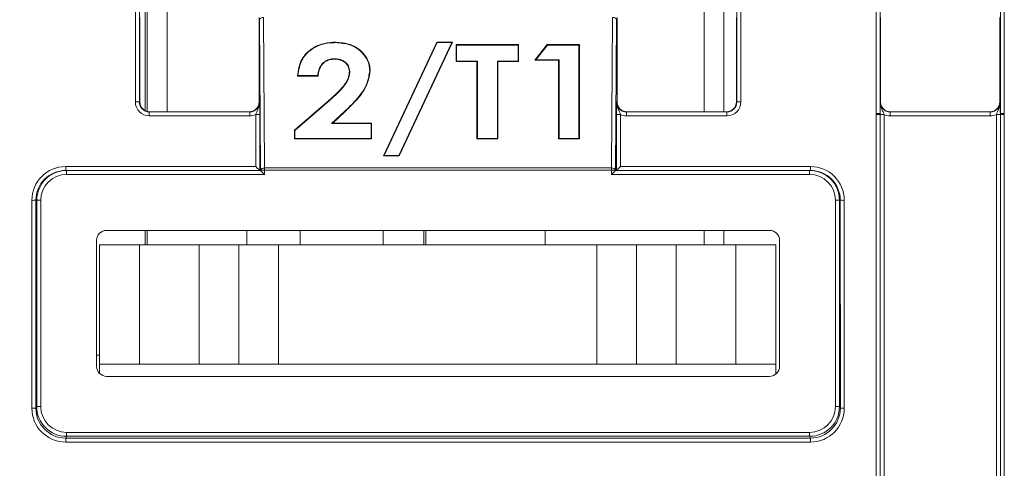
# Model space of a CAD drawing. Header units: millimetres. Extents: x 0 to 2100, y 0 to 1485.
# Tile 17 of 116: x 331 to 392, y 431 to 459. Entities that reach past the tile are written whole.
import ezdxf

# ---------------------------------------------------------------- set-up
doc = ezdxf.new("R2010")
doc.units = ezdxf.units.MM
doc.header["$LTSCALE"] = 5
doc.styles.add('SLDTEXTSTYLE1', font='TXT', dxfattribs={"width": 0.75})
doc.dimstyles.new('SLDDIMSTYLE2', dxfattribs={"dimtxt": 12.5, "dimasz": 15, "dimexe": 0, "dimexo": 0.0625, "dimgap": 3.125, "dimtad": 1, "dimdec": 0, "dimlfac": 0.8, "dimrnd": 1e-09, "dimzin": 12, "dimdsep": 46, "dimtxsty": 'SLDTEXTSTYLE1', "dimblk1": 'CLOSED', "dimblk2": 'CLOSED', "dimsah": 1, "dimcen": 0.09, "dimadec": 0, "dimazin": 3, "dimtfac": 1, "dimtmove": 0, "dimatfit": 0, "dimldrblk": 'CLOSED', "dimfxl": 1, "dimfrac": 2, "dimtolj": 1, "dimtzin": 12, "dimarcsym": 0})

# ---------------------------------------------------------------- blocks, each defined once
blk = doc.blocks.new('_CLOSED')
at = {"color": 0, "linetype": 'ByBlock', "lineweight": -2}
for p, q in [((-1, 0.166667), (0, 0)), ((-1, 0.166667), (-1, -0.166667)), ((0, 0), (-1, -0.166667)), ((0, 0), (-1, 0))]:
    blk.add_line(p, q, dxfattribs=at)
blk = doc.blocks.new('_D_6')
at = {"color": 7, "linetype": 'Continuous', "lineweight": 0}
for p, q in [((299.988, 262.982), (299.988, 575.977)), ((324.417, 551.192), (324.417, 575.977)), ((299.988, 570.977), (240.734, 570.977)), ((299.988, 570.977), (324.417, 570.977)), ((324.417, 570.977), (354.417, 570.977))]:
    blk.add_line(p, q, dxfattribs=at)
at = {"color": 7, "linetype": 'Continuous', "lineweight": 0, "xscale": 15, "yscale": 15}
blk.add_blockref('_CLOSED', (299.988, 570.977, -23.722), dxfattribs=at)
at = {"color": 7, "linetype": 'Continuous', "lineweight": 0, "xscale": 15, "yscale": 15, "rotation": 180}
blk.add_blockref('_CLOSED', (324.417, 570.977, -23.722), dxfattribs=at)
at = {"color": 7, "linetype": 'Continuous', "lineweight": 0, "insert": (240.734, 587.09), "char_height": 12.5, "attachment_point": 1, "style": 'SLDTEXTSTYLE1'}
blk.add_mtext('20', dxfattribs=at)

msp = doc.modelspace()

# ---------------------------------------------------------------- linework, layer by layer
at = {"color": 7, "linetype": 'Continuous', "lineweight": 15}
for p, q in [((337.833, 454.231), (337.833, 460.329)), ((338.083, 460.326), (338.083, 454.229)), ((338.459, 453.67), (338.459, 460.099)), ((338.584, 460.146), (338.584, 453.623)), ((374.834, 460.166), (374.834, 453.604)), ((375.644, 454.229), (375.644, 460.326)), ((375.894, 460.329), (375.894, 454.231)), ((384.396, 453.507), (384.396, 460.329)), ((384.646, 460.326), (384.646, 453.504)), ((392.207, 453.504), (392.207, 460.326)), ((392.457, 460.329), (392.457, 453.507)), ((338.114, 459.541), (338.114, 454.229)), ((345.614, 454.229), (345.614, 459.541)), ((345.703, 449.931), (345.645, 459.398)), ((345.895, 459.543), (345.953, 450.076)), ((367.774, 450.076), (367.832, 459.543)), ((368.082, 459.398), (368.024, 449.931)), ((368.114, 459.541), (368.114, 454.229)), ((375.614, 454.229), (375.614, 459.541)), ((384.676, 454.229), (384.676, 459.541)), ((392.176, 454.229), (392.176, 459.541)), ((350.409, 457.956), (350.409, 457.983)), ((353.432, 450.845), (356.78, 457.983)), ((353.473, 450.87), (356.796, 457.956)), ((357.728, 457.956), (354.405, 450.87)), ((357.769, 457.983), (354.421, 450.845)), ((356.78, 457.983), (357.769, 457.983)), ((356.796, 457.956), (356.78, 457.983)), ((356.796, 457.956), (357.728, 457.956)), ((357.728, 457.956), (357.769, 457.983)), ((358.003, 457.832), (361.92, 457.832)), ((358.003, 456.768), (358.003, 457.832)), ((358.029, 457.804), (358.003, 457.832)), ((358.029, 457.804), (361.894, 457.804)), ((358.029, 456.794), (358.029, 457.804)), ((361.894, 457.804), (361.92, 457.832)), ((361.894, 457.804), (361.894, 456.794)), ((361.92, 457.832), (361.92, 456.768)), ((362.947, 456.844), (363.726, 457.832)), ((363.001, 456.87), (363.739, 457.804)), ((363.726, 457.832), (365.745, 457.832)), ((363.739, 457.804), (363.726, 457.832)), ((363.739, 457.804), (365.719, 457.804)), ((365.719, 457.804), (365.745, 457.832)), ((365.719, 457.804), (365.719, 451.933)), ((365.745, 457.832), (365.745, 451.908)), ((350.335, 456.946), (350.334, 456.92)), ((358.029, 456.794), (358.003, 456.768)), ((359.335, 456.794), (358.029, 456.794)), ((359.335, 456.794), (359.308, 456.768)), ((359.335, 451.933), (359.335, 456.794)), ((361.894, 456.794), (360.588, 456.794)), ((360.588, 456.794), (360.588, 451.933)), ((360.588, 456.794), (360.614, 456.768)), ((361.894, 456.794), (361.92, 456.768)), ((363.001, 456.87), (362.947, 456.844)), ((364.439, 456.844), (362.947, 456.844)), ((364.465, 456.87), (363.001, 456.87)), ((364.465, 456.87), (364.439, 456.844)), ((364.439, 451.908), (364.439, 456.844)), ((364.465, 451.933), (364.465, 456.87)), ((352.566, 456.206), (352.592, 456.207)), ((359.308, 456.768), (358.003, 456.768)), ((359.308, 451.908), (359.308, 456.768)), ((360.614, 456.768), (360.614, 451.908)), ((361.92, 456.768), (360.614, 456.768)), ((348.049, 455.882), (348.021, 455.857)), ((349.327, 455.857), (348.021, 455.857)), ((349.302, 455.882), (348.049, 455.882)), ((349.302, 455.882), (349.327, 455.857)), ((351.312, 456.131), (351.286, 456.132)), ((347.835, 452.447), (349.989, 454.313)), ((350.006, 454.292), (349.989, 454.313)), ((338.083, 454.229), (338.114, 454.229)), ((345.614, 454.229), (345.644, 454.229)), ((347.861, 452.434), (350.006, 454.292)), ((368.083, 454.229), (368.114, 454.229)), ((375.614, 454.229), (375.644, 454.229)), ((384.65, 454.229), (384.676, 454.229)), ((392.176, 454.229), (392.202, 454.229)), ((338.708, 453.356), (338.708, 453.604)), ((338.708, 453.604), (345.019, 453.604)), ((345.019, 453.356), (338.708, 453.356)), ((345.019, 453.356), (345.019, 453.604)), ((345.398, 450.167), (345.398, 453.442)), ((345.648, 453.444), (345.648, 449.919)), ((350.978, 453.622), (350.17, 452.868)), ((350.996, 453.604), (350.237, 452.895)), ((350.978, 453.622), (350.996, 453.604)), ((368.079, 449.919), (368.079, 453.444)), ((368.329, 453.442), (368.329, 450.167)), ((368.708, 453.604), (368.708, 453.356)), ((368.708, 453.604), (375.019, 453.604)), ((375.019, 453.356), (368.708, 453.356)), ((375.019, 453.604), (375.019, 453.356)), ((384.396, 453.447), (384.396, 453.507)), ((384.396, 429.453), (384.396, 453.447)), ((384.646, 453.504), (384.646, 453.444)), ((384.646, 453.444), (384.646, 429.451)), ((384.896, 453.442), (384.896, 429.449)), ((385.275, 453.356), (385.275, 453.604)), ((385.275, 453.604), (391.577, 453.604)), ((391.577, 453.356), (385.275, 453.356)), ((391.577, 453.356), (391.577, 453.604)), ((391.957, 429.449), (391.957, 453.442)), ((392.207, 453.444), (392.207, 453.504)), ((392.207, 429.451), (392.207, 453.444)), ((392.457, 453.507), (392.457, 453.447)), ((392.457, 453.447), (392.457, 429.453)), ((350.17, 452.868), (350.237, 452.895)), ((350.17, 452.868), (352.659, 452.868)), ((350.237, 452.895), (352.685, 452.895)), ((352.659, 452.868), (352.685, 452.895)), ((352.659, 452.868), (352.659, 451.933)), ((352.685, 452.895), (352.685, 451.908)), ((347.835, 451.908), (347.835, 452.447)), ((347.861, 452.434), (347.835, 452.447)), ((347.861, 451.933), (347.835, 451.908)), ((352.685, 451.908), (347.835, 451.908)), ((347.861, 451.933), (347.861, 452.434)), ((352.659, 451.933), (347.861, 451.933)), ((352.659, 451.933), (352.685, 451.908)), ((359.335, 451.933), (359.308, 451.908)), ((360.614, 451.908), (359.308, 451.908)), ((360.588, 451.933), (359.335, 451.933)), ((360.588, 451.933), (360.614, 451.908)), ((364.465, 451.933), (364.439, 451.908)), ((365.745, 451.908), (364.439, 451.908)), ((365.719, 451.933), (364.465, 451.933)), ((365.719, 451.933), (365.745, 451.908)), ((353.473, 450.87), (353.432, 450.845)), ((354.421, 450.845), (353.432, 450.845)), ((354.405, 450.87), (353.473, 450.87)), ((354.405, 450.87), (354.421, 450.845)), ((333.454, 450.167), (345.398, 450.167)), ((333.454, 450.167), (333.454, 449.919)), ((345.953, 450.076), (367.774, 450.076)), ((345.953, 450.076), (345.953, 449.931)), ((367.774, 450.076), (367.774, 449.931)), ((368.329, 450.167), (380.273, 450.167)), ((380.273, 449.919), (380.273, 450.167)), ((333.454, 449.919), (333.509, 449.919)), ((333.509, 449.919), (333.509, 449.669)), ((333.509, 449.919), (345.703, 449.919)), ((345.953, 449.669), (333.509, 449.669)), ((345.703, 449.919), (345.703, 449.931)), ((345.703, 449.931), (345.953, 449.931)), ((345.703, 449.919), (345.953, 449.669)), ((345.953, 449.931), (345.953, 449.669)), ((367.774, 449.931), (345.953, 449.931)), ((367.774, 449.669), (367.774, 449.931)), ((368.024, 449.931), (367.774, 449.931)), ((367.774, 449.669), (368.024, 449.919)), ((380.218, 449.669), (367.774, 449.669)), ((368.024, 449.931), (368.024, 449.919)), ((368.024, 449.919), (368.024, 449.919)), ((368.024, 449.919), (380.218, 449.919)), ((380.218, 449.669), (380.218, 449.919)), ((380.218, 449.919), (380.273, 449.919)), ((331.328, 434.973), (331.329, 448.043)), ((331.579, 448.045), (331.578, 434.975)), ((331.634, 448.045), (331.579, 448.045)), ((331.632, 435.082), (331.634, 448.045)), ((331.634, 448.045), (331.884, 448.045)), ((331.884, 448.045), (331.882, 435.082)), ((381.845, 435.082), (381.843, 448.045)), ((381.843, 448.045), (382.093, 448.045)), ((382.093, 448.045), (382.095, 435.082)), ((382.148, 448.045), (382.093, 448.045)), ((382.149, 434.975), (382.148, 448.045)), ((382.398, 448.043), (382.399, 434.973)), ((377.703, 446.156), (336.024, 446.156)), ((338.459, 445.246), (338.459, 446.156)), ((338.584, 446.156), (338.584, 445.246)), ((344.834, 445.246), (344.834, 446.156)), ((348.203, 446.156), (348.203, 445.246)), ((353.413, 446.156), (353.413, 445.246)), ((355.959, 446.156), (355.959, 445.246)), ((356.084, 445.246), (356.084, 446.156)), ((363.584, 446.156), (363.584, 445.246)), ((374.834, 446.156), (374.834, 445.246)), ((335.399, 445.531), (335.399, 437.602)), ((335.584, 437.746), (335.584, 445.246)), ((335.584, 445.246), (338.084, 445.246)), ((338.084, 445.246), (338.084, 437.746)), ((338.084, 445.246), (341.834, 445.246)), ((341.834, 437.746), (341.834, 445.246)), ((341.834, 445.246), (344.334, 445.246)), ((344.334, 437.746), (344.334, 445.246)), ((344.334, 445.246), (346.834, 445.246)), ((346.834, 445.246), (346.834, 437.746)), ((346.834, 445.246), (366.834, 445.246)), ((366.834, 437.746), (366.834, 445.246)), ((366.834, 445.246), (369.334, 445.246)), ((369.334, 445.246), (369.334, 437.746)), ((369.334, 445.246), (371.834, 445.246)), ((371.834, 445.246), (371.834, 437.746)), ((371.834, 445.246), (375.584, 445.246)), ((375.584, 437.746), (375.584, 445.246)), ((375.584, 445.246), (378.084, 445.246)), ((378.084, 445.246), (378.084, 437.746)), ((378.328, 437.602), (378.328, 445.531)), ((335.399, 438.303), (335.584, 438.303)), ((338.084, 437.746), (335.584, 437.746)), ((335.584, 437.158), (335.584, 437.746)), ((338.084, 437.746), (341.834, 437.746)), ((344.334, 437.746), (341.834, 437.746)), ((346.834, 437.746), (344.334, 437.746)), ((346.834, 437.746), (366.834, 437.746)), ((369.334, 437.746), (366.834, 437.746)), ((371.834, 437.746), (369.334, 437.746)), ((371.834, 437.746), (375.584, 437.746)), ((378.084, 437.746), (375.584, 437.746)), ((378.084, 437.746), (378.084, 437.107)), ((336.024, 436.977), (377.703, 436.977)), ((331.578, 434.975), (331.632, 435.082)), ((331.882, 435.082), (331.632, 435.082)), ((381.845, 435.082), (382.095, 435.082)), ((382.095, 435.082), (382.149, 434.975)), ((333.507, 433.457), (380.221, 433.457)), ((333.507, 433.457), (333.507, 433.207)), ((380.221, 433.457), (380.221, 433.207)), ((333.507, 433.207), (333.453, 433.1)), ((333.453, 433.1), (380.274, 433.1)), ((333.453, 433.1), (333.453, 432.848)), ((380.274, 432.848), (333.453, 432.848)), ((380.221, 433.207), (333.507, 433.207)), ((380.274, 433.1), (380.221, 433.207)), ((380.274, 433.1), (380.274, 432.848))]:
    msp.add_line(p, q, dxfattribs=at)
at = {"color": 8, "linetype": 'Continuous', "lineweight": 15}
for p, q in [((339.834, 453.604), (339.834, 460.166)), ((373.584, 460.166), (373.584, 453.604)), ((373.584, 446.156), (373.584, 445.246))]:
    msp.add_line(p, q, dxfattribs=at)
at = {"color": 7, "linetype": 'Continuous', "lineweight": 15, "flags": 128}
for points in [[(345.645, 459.398), (345.65, 459.426), (345.664, 459.454), (345.688, 459.479), (345.719, 459.501), (345.756, 459.519), (345.8, 459.532), (345.846, 459.54), (345.895, 459.543)], [(368.082, 459.398), (368.077, 459.426), (368.063, 459.454), (368.04, 459.479), (368.008, 459.501), (367.971, 459.519), (367.928, 459.532), (367.881, 459.54), (367.832, 459.543)], [(345.703, 449.931), (345.708, 449.959), (345.723, 449.986), (345.746, 450.011), (345.777, 450.033), (345.815, 450.051), (345.858, 450.065), (345.904, 450.073), (345.953, 450.076)], [(367.774, 450.076), (367.823, 450.073), (367.869, 450.065), (367.912, 450.051), (367.95, 450.033), (367.981, 450.011), (368.005, 449.986), (368.019, 449.959), (368.024, 449.931)]]:
    msp.add_lwpolyline(points, dxfattribs=at)
at = {"color": 7, "linetype": 'Continuous', "lineweight": 15}
for centre, radius, start, end in [((337.895, 446.92), 7.311, 88.52467, 90.48406), ((375.832, 446.92), 7.311, 89.51594, 91.47533), ((345.46, 460.753), 7.311, 269.51594, 271.47533), ((368.267, 460.753), 7.311, 268.52467, 270.48406), ((384.457, 446.196), 7.311, 88.52467, 90.48406), ((384.457, 446.039), 7.408, 88.54048, 90.47395), ((384.834, 460.85), 7.408, 268.54048, 270.47395), ((392.018, 460.85), 7.408, 269.52605, 271.45952), ((392.395, 446.196), 7.311, 89.51594, 91.47533), ((392.395, 446.039), 7.408, 89.52605, 91.45952), ((331.392, 455.353), 7.311, 269.51158, 271.47097), ((382.336, 455.353), 7.311, 268.52903, 270.48842), ((331.391, 442.283), 7.311, 269.51158, 271.47097), ((382.337, 442.283), 7.311, 268.52903, 270.48842)]:
    msp.add_arc(centre, radius, start, end, dxfattribs=at)
for centre, major_axis, ratio, start_param, end_param in [((338.708, 454.231), (0.744, 0.46), 0.999915, 2.588064, 4.158784), ((338.708, 454.229), (0.549, 0.3), 0.999873, 2.641898, 4.212618), ((338.739, 454.229), (0.532, 0.329), 0.999915, 2.588064, 4.158784), ((344.989, 454.229), (0.532, -0.329), 0.999915, 5.265994, 6.836714), ((345.019, 454.229), (0.549, -0.3), 0.999873, 5.21216, 6.78288), ((368.708, 454.229), (0.549, 0.3), 0.999873, 2.641898, 4.212618), ((368.739, 454.229), (0.532, 0.329), 0.999915, 2.588064, 4.158784), ((374.989, 454.229), (0.532, -0.329), 0.999915, 5.265994, 6.836714), ((375.019, 454.231), (0.744, -0.46), 0.999915, 5.265994, 6.836714), ((375.019, 454.229), (0.549, -0.3), 0.999873, 5.21216, 6.78288), ((385.275, 454.229), (0.549, 0.3), 0.999873, 2.641898, 4.212618), ((391.551, 454.229), (0.532, -0.329), 0.999915, 5.265994, 6.836714), ((391.577, 454.229), (0.549, -0.3), 0.999873, 5.21216, 6.78288), ((345.019, 454.231), (0.744, -0.46), 0.999915, 5.265994, 5.714355), ((368.708, 454.231), (0.744, 0.46), 0.999915, 3.710423, 4.158784), ((385.275, 454.231), (0.744, 0.46), 0.999915, 3.710423, 4.158784), ((391.577, 454.231), (0.744, -0.46), 0.999915, 5.265994, 5.714355), ((333.454, 448.042), (1.808, -1.117), 0.999915, 2.124416, 3.69506), ((345.398, 450.169), (-0.25, 0.25), 0.004363, 1.57516, 3.137229), ((368.329, 450.169), (0.25, 0.25), 0.004363, 3.145956, 4.708026), ((380.273, 448.042), (1.808, 1.117), 0.999915, 5.729718, 7.300362), ((333.454, 448.044), (1.617, -0.949), 0.999901, 2.101449, 3.672093), ((333.509, 448.044), (1.875, 0), 0.999972, 1.570796, 3.14144), ((333.509, 448.044), (-1.625, 0), 0.999962, 4.712389, 6.283033), ((345.703, 449.669), (0, 0.25), 0.008727, 6.27446, 6.283186), ((380.218, 448.044), (1.875, 0), 0.999972, 0.000152, 1.570796), ((380.218, 448.044), (1.625, 0), 0.999962, 0.000152, 1.570796), ((380.273, 448.044), (1.617, 0.949), 0.999901, 5.752685, 7.323329), ((336.024, 445.531), (0.625, 0), 0.999962, 1.570796, 3.141593), ((377.703, 445.531), (-0.625, 0), 0.999962, 3.141593, 4.712389), ((336.024, 437.602), (0.28, 0.559), 0.99981, 2.034505, 3.605149), ((377.703, 437.602), (-0.28, 0.559), 0.99981, 2.678036, 4.24868), ((333.453, 434.973), (1.808, 1.117), 0.999915, 2.588003, 4.158799), ((333.453, 434.975), (1.484, 1.146), 0.99989, 2.48427, 4.055066), ((333.507, 435.082), (0.839, 1.677), 0.99986, 2.034413, 3.60521), ((333.507, 435.082), (-0.727, -1.454), 0.99981, 5.176006, 6.746802), ((380.22, 435.082), (0.727, -1.454), 0.99981, 5.819568, 7.390364), ((380.22, 435.082), (-0.839, 1.677), 0.99986, 2.677976, 4.248772), ((380.274, 434.975), (1.484, -1.146), 0.99989, 5.369712, 6.940508), ((380.274, 434.973), (1.808, -1.117), 0.999915, 5.265979, 6.836775)]:
    msp.add_ellipse(centre, major_axis=major_axis, ratio=ratio, start_param=start_param, end_param=end_param, dxfattribs=at)
for points, knots in [([(348.021, 455.857), (348.074, 456.219), (348.159, 456.794), (348.712, 457.456), (349.337, 457.83), (349.941, 457.972), (350.296, 457.981), (350.409, 457.983)], [0, 0, 0, 0, 0.334771, 0.53203, 0.729843, 0.914179, 1, 1, 1, 1]), ([(348.049, 455.882), (348.101, 456.223), (348.185, 456.775), (348.715, 457.423), (349.332, 457.799), (349.936, 457.944), (350.292, 457.953), (350.409, 457.956)], [0, 0, 0, 0, 0.322298, 0.522508, 0.723266, 0.909484, 1, 1, 1, 1]), ([(350.409, 457.983), (350.725, 457.958), (351.266, 457.915), (351.911, 457.556), (352.327, 457.106), (352.56, 456.637), (352.583, 456.323), (352.592, 456.207)], [0, 0, 0, 0, 0.2737286, 0.4684849, 0.6628311, 0.8751654, 1, 1, 1, 1]), ([(350.409, 457.956), (350.721, 457.931), (351.256, 457.889), (351.894, 457.535), (352.304, 457.091), (352.534, 456.629), (352.557, 456.32), (352.566, 456.206)], [0, 0, 0, 0, 0.27434, 0.469162, 0.66358, 0.875676, 1, 1, 1, 1]), ([(350.335, 456.946), (350.225, 456.937), (350.005, 456.92), (349.704, 456.758), (349.455, 456.495), (349.331, 456.182), (349.31, 455.966), (349.302, 455.882)], [0, 0, 0, 0, 0.17673, 0.355165, 0.567599, 0.832159, 1, 1, 1, 1]), ([(350.334, 456.92), (350.228, 456.912), (350.015, 456.896), (349.722, 456.739), (349.478, 456.484), (349.353, 456.169), (349.335, 455.949), (349.327, 455.857)], [0, 0, 0, 0, 0.172737, 0.347158, 0.55586, 0.81514, 1, 1, 1, 1]), ([(351.286, 456.132), (351.272, 456.251), (351.247, 456.453), (351.049, 456.693), (350.805, 456.848), (350.551, 456.912), (350.391, 456.918), (350.334, 456.92)], [0, 0, 0, 0, 0.285544, 0.484704, 0.683539, 0.888154, 1, 1, 1, 1]), ([(351.312, 456.131), (351.297, 456.257), (351.271, 456.467), (351.061, 456.716), (350.809, 456.874), (350.55, 456.938), (350.389, 456.943), (350.335, 456.946)], [0, 0, 0, 0, 0.292191, 0.491797, 0.691096, 0.894867, 1, 1, 1, 1]), ([(352.566, 456.206), (352.527, 455.94), (352.43, 455.268), (351.789, 454.402), (351.223, 453.858), (350.978, 453.622)], [0, 0, 0, 0, 0.270788, 0.684498, 1, 1, 1, 1]), ([(352.592, 456.207), (352.554, 455.941), (352.458, 455.268), (351.817, 454.394), (351.245, 453.844), (350.996, 453.604)], [0, 0, 0, 0, 0.26879, 0.6811401, 1, 1, 1, 1]), ([(349.989, 454.313), (350.165, 454.468), (350.516, 454.777), (350.984, 455.282), (351.253, 455.754), (351.279, 456.05), (351.286, 456.132)], [0, 0, 0, 0, 0.293668, 0.587784, 0.884702, 1, 1, 1, 1]), ([(350.006, 454.292), (350.182, 454.447), (350.533, 454.756), (351.001, 455.261), (351.276, 455.739), (351.304, 456.041), (351.312, 456.131)], [0, 0, 0, 0, 0.290757, 0.581949, 0.875812, 1, 1, 1, 1]), ([(345.398, 453.442), (345.418, 453.497), (345.468, 453.632), (345.572, 453.84), (345.635, 454.05), (345.644, 454.187), (345.644, 454.227), (345.644, 454.229)], [0, 0, 0, 0, 0.200769, 0.498761, 0.853829, 0.993399, 1, 1, 1, 1]), ([(345.644, 454.229), (345.644, 454.227), (345.644, 454.204), (345.645, 454.116), (345.647, 453.956), (345.648, 453.716), (345.648, 453.53), (345.648, 453.444)], [0, 0, 0, 0, 0.005208, 0.115431, 0.419419, 0.734558, 1, 1, 1, 1]), ([(368.079, 453.444), (368.079, 453.53), (368.079, 453.716), (368.08, 453.956), (368.082, 454.116), (368.083, 454.204), (368.083, 454.227), (368.083, 454.229)], [0, 0, 0, 0, 0.265442, 0.580581, 0.884569, 0.994792, 1, 1, 1, 1]), ([(368.083, 454.229), (368.083, 454.227), (368.083, 454.187), (368.092, 454.05), (368.155, 453.84), (368.259, 453.632), (368.309, 453.497), (368.329, 453.442)], [0, 0, 0, 0, 0.006601, 0.146171, 0.501239, 0.799231, 1, 1, 1, 1]), ([(384.646, 453.504), (384.646, 453.569), (384.646, 453.733), (384.647, 453.956), (384.649, 454.116), (384.65, 454.204), (384.65, 454.227), (384.65, 454.229)], [0, 0, 0, 0, 0.2171826, 0.5530263, 0.8769859, 0.9944494, 1, 1, 1, 1]), ([(384.65, 454.229), (384.65, 454.227), (384.65, 454.187), (384.659, 454.05), (384.722, 453.84), (384.826, 453.632), (384.875, 453.497), (384.896, 453.442)], [0, 0, 0, 0, 0.006601, 0.146171, 0.501239, 0.799231, 1, 1, 1, 1]), ([(385.296, 453.604), (385.216, 453.613), (385.054, 453.633), (384.849, 453.776), (384.704, 453.983), (384.685, 454.147), (384.676, 454.229)], [0, 0, 0, 0, 0.245899, 0.497266, 0.748633, 1, 1, 1, 1]), ([(391.957, 453.442), (391.977, 453.497), (392.026, 453.632), (392.13, 453.84), (392.193, 454.05), (392.202, 454.187), (392.202, 454.227), (392.202, 454.229)], [0, 0, 0, 0, 0.200769, 0.498761, 0.853829, 0.993399, 1, 1, 1, 1]), ([(392.202, 454.229), (392.202, 454.227), (392.202, 454.204), (392.203, 454.116), (392.205, 453.956), (392.206, 453.733), (392.206, 453.569), (392.207, 453.504)], [0, 0, 0, 0, 0.005551, 0.123014, 0.446974, 0.782817, 1, 1, 1, 1])]:
    msp.add_open_spline(points, degree=3, knots=knots, dxfattribs=at)

# ---------------------------------------------------------------- dimensions: what is measured, and where the dimension line sits
at = {"color": 7, "linetype": 'Continuous', "lineweight": 0}
dim = msp.add_linear_dim(base=(324.417, 570.977), p1=(299.988, 257.982), p2=(324.417, 546.192), dimstyle='SLDDIMSTYLE2', dxfattribs=at)
dim.commit()
dim.dimension.update_dxf_attribs({"geometry": '_D_6', "text_midpoint": (249.97, 570.977), "dimtype": 160})

doc.saveas('drawing.dxf')
